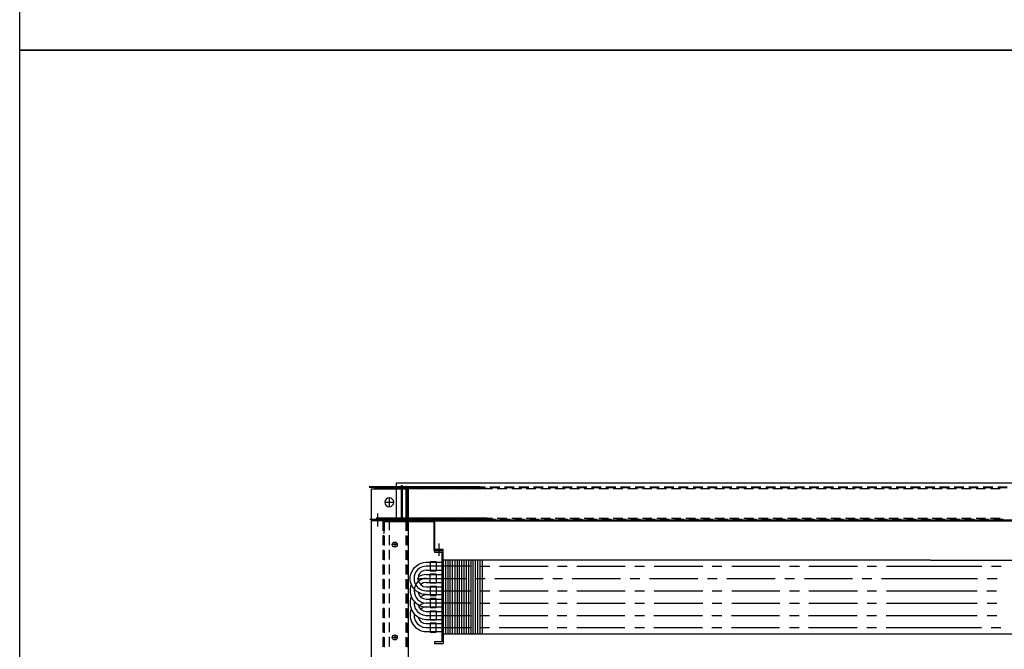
# Model space of a CAD drawing. Header units: millimetres. Extents: x -1574 to 74790, y -2818 to 13830.
# Tile 86 of 92: x 34132 to 34778, y 10808 to 11221. Entities that reach past the tile are written whole.
import ezdxf

# ---------------------------------------------------------------- set-up
doc = ezdxf.new("R2010")
doc.units = ezdxf.units.MM
doc.header["$MEASUREMENT"] = 0
doc.layers.add('ACMV-EQP-CHW', color=30, linetype='Continuous', true_color=0xff7f00)
doc.layers.add('FIRE-SPKLR-LGND-LINE', color=7, linetype='Continuous')

# ---------------------------------------------------------------- blocks, each defined once
blk = doc.blocks.new('AHU-3TR-CARRIER')
at = {"layer": 'ACMV-EQP-CHW'}
for points in [[(997.8, 752.1), (30.9, 752.1), (30.9, 706.3)], [(135.3, 747.4), (-2.8, 747.4)], [(135.3, 746.5), (-2.8, 746.5)], [(0, 707.2), (37.7, 707.2), (37.7, 749), (38.7, 749), (38.7, 706.3), (997.8, 706.3)], [(0, 745), (0, 0)], [(0, 745), (44.6, 745), (44.6, 705)], [(3.4, 747.4), (15.3, 747.4)], [(3.4, 746.5), (15.3, 746.5)], [(144.4, 745.3), (6.2, 745.3)], [(12.5, 745.3), (24.3, 745.3)], [(21.5, 747.4), (33.4, 747.4)], [(21.5, 746.5), (33.4, 746.5)], [(30.6, 745.3), (42.4, 745.3)], [(30.9, 747.4), (38.7, 747.4)], [(30.9, 746.5), (38.7, 746.5)], [(38.7, 745.3), (47.7, 745.3)], [(39.6, 747.4), (51.8, 747.4)], [(39.6, 746.5), (51.8, 746.5)], [(43, 745), (43, 706.3)], [(44.6, 747.4), (56.8, 747.4)], [(44.6, 746.5), (56.8, 746.5)], [(45.8, 747.4), (45.8, 493.9)], [(48.6, 745.3), (60.8, 745.3)], [(53.6, 745.3), (65.8, 745.3)], [(57.7, 747.4), (69.8, 747.4)], [(57.7, 746.5), (69.8, 746.5)], [(62.7, 747.4), (74.8, 747.4)], [(62.7, 746.5), (74.8, 746.5)], [(66.7, 745.3), (78.9, 745.3)], [(72, 745.3), (83.9, 745.3)], [(75.8, 747.4), (87.9, 747.4)], [(75.8, 746.5), (87.9, 746.5)], [(81.1, 747.4), (92.9, 747.4)], [(81.1, 746.5), (92.9, 746.5)], [(84.8, 745.3), (97, 745.3)], [(90.1, 745.3), (102, 745.3)], [(93.9, 747.4), (106, 747.4)], [(93.9, 746.5), (106, 746.5)], [(99.2, 747.4), (111, 747.4)], [(99.2, 746.5), (111, 746.5)], [(102.9, 745.3), (115.1, 745.3)], [(108.2, 745.3), (120.1, 745.3)], [(111.9, 747.4), (124.1, 747.4)], [(111.9, 746.5), (124.1, 746.5)], [(117.3, 747.4), (129.1, 747.4)], [(117.3, 746.5), (129.1, 746.5)], [(121, 745.3), (133.1, 745.3)], [(126.3, 745.3), (138.1, 745.3)], [(130, 747.4), (142.2, 747.4)], [(130, 746.5), (142.2, 746.5)], [(139.1, 745.3), (151.2, 745.3)], [(148.1, 747.4), (160.3, 747.4)], [(148.1, 746.5), (160.3, 746.5)], [(157.2, 745.3), (169.3, 745.3)], [(166.2, 747.4), (178.4, 747.4)], [(166.2, 746.5), (178.4, 746.5)], [(175.2, 745.3), (187.4, 745.3)], [(184.3, 747.4), (196.4, 747.4)], [(184.3, 746.5), (196.4, 746.5)], [(193.3, 745.3), (205.5, 745.3)], [(202.4, 747.4), (214.5, 747.4)], [(202.4, 746.5), (214.5, 746.5)], [(211.4, 745.3), (223.6, 745.3)], [(220.5, 747.4), (232.6, 747.4)], [(220.5, 746.5), (232.6, 746.5)], [(229.5, 745.3), (241.7, 745.3)], [(238.5, 747.4), (250.7, 747.4)], [(238.5, 746.5), (250.7, 746.5)], [(247.6, 745.3), (259.8, 745.3)], [(256.6, 747.4), (268.8, 747.4)], [(256.6, 746.5), (268.8, 746.5)], [(265.7, 745.3), (277.8, 745.3)], [(274.7, 747.4), (286.9, 747.4)], [(274.7, 746.5), (286.9, 746.5)], [(283.8, 745.3), (295.9, 745.3)], [(292.8, 747.4), (305, 747.4)], [(292.8, 746.5), (305, 746.5)], [(301.8, 745.3), (314, 745.3)], [(310.9, 747.4), (323.1, 747.4)], [(310.9, 746.5), (323.1, 746.5)], [(319.9, 745.3), (332.1, 745.3)], [(329.3, 747.4), (341.1, 747.4)], [(329.3, 746.5), (341.1, 746.5)], [(338.3, 745.3), (350.2, 745.3)], [(347.4, 747.4), (359.2, 747.4)], [(347.4, 746.5), (359.2, 746.5)], [(356.4, 745.3), (368.3, 745.3)], [(365.5, 747.4), (377.3, 747.4)], [(365.5, 746.5), (377.3, 746.5)], [(374.5, 745.3), (386.3, 745.3)], [(383.5, 747.4), (395.4, 747.4)], [(383.5, 746.5), (395.4, 746.5)], [(392.6, 745.3), (404.4, 745.3)], [(401.6, 747.4), (413.5, 747.4)], [(401.6, 746.5), (413.5, 746.5)], [(410.7, 745.3), (422.5, 745.3)], [(419.7, 747.4), (431.6, 747.4)], [(419.7, 746.5), (431.6, 746.5)], [(428.8, 745.3), (440.6, 745.3)], [(437.8, 747.4), (449.7, 747.4)], [(437.8, 746.5), (449.7, 746.5)], [(446.8, 745.3), (458.7, 745.3)], [(455.9, 747.4), (468, 747.4)], [(455.9, 746.5), (468, 746.5)], [(464.9, 745.3), (477.1, 745.3)], [(474, 747.4), (486.1, 747.4)], [(474, 746.5), (486.1, 746.5)], [(483, 745.3), (495.2, 745.3)], [(492.1, 747.4), (504.2, 747.4)], [(492.1, 746.5), (504.2, 746.5)], [(501.1, 745.3), (513.3, 745.3)], [(510.1, 747.4), (522.3, 747.4)], [(510.1, 746.5), (522.3, 746.5)], [(519.2, 745.3), (531.3, 745.3)], [(528.2, 747.4), (540.4, 747.4)], [(528.2, 746.5), (540.4, 746.5)], [(537.3, 745.3), (549.4, 745.3)], [(546.3, 747.4), (558.5, 747.4)], [(546.3, 746.5), (558.5, 746.5)], [(555.4, 745.3), (567.5, 745.3)], [(564.4, 747.4), (576.6, 747.4)], [(564.4, 746.5), (576.6, 746.5)], [(573.4, 745.3), (585.6, 745.3)], [(582.5, 747.4), (594.7, 747.4)], [(582.5, 746.5), (594.7, 746.5)], [(591.5, 745.3), (603.7, 745.3)], [(600.6, 747.4), (612.7, 747.4)], [(600.6, 746.5), (612.7, 746.5)], [(609.6, 745.3), (621.8, 745.3)], [(618.7, 747.4), (630.8, 747.4)], [(618.7, 746.5), (630.8, 746.5)], [(627.7, 745.3), (639.9, 745.3)], [(636.7, 747.4), (648.9, 747.4)], [(636.7, 746.5), (648.9, 746.5)], [(645.8, 745.3), (658, 745.3)], [(654.8, 747.4), (667, 747.4)], [(654.8, 746.5), (667, 746.5)], [(663.9, 745.3), (676, 745.3)], [(672.9, 747.4), (685.1, 747.4)], [(672.9, 746.5), (685.1, 746.5)], [(682, 745.3), (694.1, 745.3)], [(691, 747.4), (703.2, 747.4)], [(691, 746.5), (703.2, 746.5)], [(700, 745.3), (712.2, 745.3)], [(709.1, 747.4), (721.3, 747.4)], [(709.1, 746.5), (721.3, 746.5)], [(718.1, 745.3), (730.3, 745.3)], [(727.2, 747.4), (739.3, 747.4)], [(727.2, 746.5), (739.3, 746.5)], [(736.5, 745.3), (748.4, 745.3)], [(745.6, 747.4), (757.4, 747.4)], [(745.6, 746.5), (757.4, 746.5)], [(754.6, 745.3), (766.5, 745.3)], [(763.6, 747.4), (775.5, 747.4)], [(763.6, 746.5), (775.5, 746.5)], [(772.7, 745.3), (784.5, 745.3)], [(781.7, 747.4), (793.6, 747.4)], [(781.7, 746.5), (793.6, 746.5)], [(16.8, 728.1), (28.1, 728.1), (27.5, 730.3), (26.2, 731.9), (24.6, 733.1), (22.5, 733.7), (20.3, 733.1), (18.4, 731.9), (17.2, 730.3), (16.8, 728.1), (17.2, 725.9), (18.4, 724.1), (20.3, 722.8), (22.5, 722.5), (24.6, 722.8), (26.2, 724.1), (27.5, 725.9), (28.1, 728.1)], [(22.5, 733.7), (22.5, 722.5)], [(7.8, 714.1), (7.8, 697.9)], [(-1.9, 707.2), (10.3, 707.2)], [(38.7, 706.3), (0, 706.3)], [(0, 705.4), (14.3, 705.4), (14.3, 692.6)], [(144.4, 708.5), (6.2, 708.5)], [(12.5, 708.5), (24.3, 708.5)], [(15.3, 706.3), (15.3, 693.2)], [(15.3, 705), (1013.4, 705)], [(16.2, 707.2), (28.4, 707.2)], [(16.2, 705), (16.2, 692.6)], [(16.2, 689.8), (16.2, 704.1)], [(16.2, 704.1), (78, 704.1)], [(22.1, 706.3), (22.1, 693.2)], [(30.6, 708.5), (42.4, 708.5)], [(34.3, 707.2), (46.5, 707.2)], [(38.7, 708.5), (47.7, 708.5)], [(38.7, 707.2), (51.8, 707.2)], [(43, 706.3), (43, 692.6)], [(43, 706.3), (44.6, 706.3)], [(44.6, 705), (44.6, 692.6)], [(48.6, 708.5), (60.8, 708.5)], [(52.4, 707.2), (64.5, 707.2)], [(53.6, 708.5), (65.8, 708.5)], [(57.7, 707.2), (69.9, 707.2)], [(66.7, 708.5), (78.9, 708.5)], [(70.5, 707.2), (82.6, 707.2)], [(72, 708.5), (83.9, 708.5)], [(75.8, 707.2), (87.9, 707.2)], [(77.9, 704.1), (77.9, 668.2), (89.8, 668.2), (89.8, 669.2), (78.9, 669.2), (78.9, 705)], [(78.9, 705), (78.9, 669.2)], [(84.8, 708.5), (97, 708.5)], [(88.6, 707.2), (100.7, 707.2)], [(90.1, 708.5), (102, 708.5)], [(93.9, 707.2), (106, 707.2)], [(102.9, 708.5), (115.1, 708.5)], [(106.6, 707.2), (118.8, 707.2)], [(108.2, 708.5), (120.1, 708.5)], [(111.9, 707.2), (124.1, 707.2)], [(121, 708.5), (133.1, 708.5)], [(124.7, 707.2), (136.9, 707.2)], [(126.3, 708.5), (138.1, 708.5)], [(130, 707.2), (142.2, 707.2)], [(139.1, 708.5), (151.2, 708.5)], [(142.8, 707.2), (155, 707.2)], [(157.2, 708.5), (169.3, 708.5)], [(160.9, 707.2), (173.1, 707.2)], [(175.2, 708.5), (187.4, 708.5)], [(179.3, 707.2), (191.2, 707.2)], [(193.3, 708.5), (205.5, 708.5)], [(197.4, 707.2), (209.2, 707.2)], [(211.4, 708.5), (223.6, 708.5)], [(215.5, 707.2), (227.3, 707.2)], [(229.5, 708.5), (241.7, 708.5)], [(233.6, 707.2), (245.4, 707.2)], [(247.6, 708.5), (259.8, 708.5)], [(251.6, 707.2), (263.5, 707.2)], [(265.7, 708.5), (277.8, 708.5)], [(269.7, 707.2), (281.6, 707.2)], [(283.8, 708.5), (295.9, 708.5)], [(287.8, 707.2), (299.7, 707.2)], [(301.8, 708.5), (314, 708.5)], [(305.9, 707.2), (318.1, 707.2)], [(319.9, 708.5), (332.1, 708.5)], [(324, 707.2), (336.1, 707.2)], [(338.3, 708.5), (350.2, 708.5)], [(342.1, 707.2), (354.2, 707.2)], [(356.4, 708.5), (368.3, 708.5)], [(360.2, 707.2), (372.3, 707.2)], [(374.5, 708.5), (386.3, 708.5)], [(378.2, 707.2), (390.4, 707.2)], [(392.6, 708.5), (404.4, 708.5)], [(396.3, 707.2), (408.5, 707.2)], [(410.7, 708.5), (422.5, 708.5)], [(414.4, 707.2), (426.6, 707.2)], [(428.8, 708.5), (440.6, 708.5)], [(432.5, 707.2), (444.7, 707.2)], [(446.8, 708.5), (458.7, 708.5)], [(450.6, 707.2), (462.7, 707.2)], [(464.9, 708.5), (477.1, 708.5)], [(468.7, 707.2), (480.8, 707.2)], [(483, 708.5), (495.2, 708.5)], [(486.8, 707.2), (498.9, 707.2)], [(501.1, 708.5), (513.3, 708.5)], [(504.8, 707.2), (517, 707.2)], [(519.2, 708.5), (531.3, 708.5)], [(522.9, 707.2), (535.1, 707.2)], [(537.3, 708.5), (549.4, 708.5)], [(541, 707.2), (553.2, 707.2)], [(555.4, 708.5), (567.5, 708.5)], [(559.1, 707.2), (571.3, 707.2)], [(573.4, 708.5), (585.6, 708.5)], [(577.2, 707.2), (589.4, 707.2)], [(591.5, 708.5), (603.7, 708.5)], [(595.6, 707.2), (607.4, 707.2)], [(609.6, 708.5), (621.8, 708.5)], [(613.7, 707.2), (625.5, 707.2)], [(627.7, 708.5), (639.9, 708.5)], [(631.8, 707.2), (643.6, 707.2)], [(645.8, 708.5), (658, 708.5)], [(649.8, 707.2), (661.7, 707.2)], [(663.9, 708.5), (676, 708.5)], [(667.9, 707.2), (679.8, 707.2)], [(682, 708.5), (694.1, 708.5)], [(686, 707.2), (697.9, 707.2)], [(700, 708.5), (712.2, 708.5)], [(704.1, 707.2), (715.9, 707.2)], [(718.1, 708.5), (730.3, 708.5)], [(722.2, 707.2), (734.3, 707.2)], [(736.5, 708.5), (748.4, 708.5)], [(740.3, 707.2), (752.4, 707.2)], [(754.6, 708.5), (766.5, 708.5)], [(758.4, 707.2), (770.5, 707.2)], [(772.7, 708.5), (784.5, 708.5)], [(776.4, 707.2), (788.6, 707.2)], [(15.3, 689.8), (16.2, 689.8)], [(14.3, 686.6), (14.3, 674.5)], [(15.3, 687), (15.3, 674.8)], [(16.2, 686.3), (16.2, 674.2)], [(22.1, 687), (22.1, 674.8)], [(29.3, 678.8), (29.3, 672.3)], [(43, 686.6), (43, 674.5)], [(44.6, 686.3), (44.6, 674.2)], [(84.2, 676.7), (84.2, 661.4)], [(14.3, 668.6), (14.3, 656.4)], [(15.3, 668.9), (15.3, 656.7)], [(16.2, 668.2), (16.2, 656.1)], [(22.1, 668.9), (22.1, 656.7)], [(32.4, 675.4), (26.2, 675.4)], [(43, 668.6), (43, 656.4)], [(44.6, 668.2), (44.6, 656.1)], [(89.8, 656.1), (89.8, 668.2), (78.9, 668.2), (78.9, 666.1), (87.9, 666.1)], [(87.9, 666.1), (87.9, 554.1), (78.9, 554.1)], [(73.3, 654.2), (73.3, 642.7)], [(73.3, 654.2), (80.8, 654.2)], [(80.8, 654.2), (80.8, 642.7)], [(697.9, 656.1), (89.8, 656.1), (89.8, 564.1), (697.9, 564.1)], [(92.6, 656.1), (92.6, 564.1)], [(95.4, 656.1), (95.4, 564.1)], [(98.2, 656.1), (98.2, 564.1)], [(101, 656.1), (101, 564.1)], [(104.2, 656.1), (104.2, 564.1)], [(107, 656.1), (107, 564.1)], [(109.8, 656.1), (109.8, 564.1)], [(112.6, 656.1), (112.6, 564.1)], [(115.4, 656.1), (115.4, 564.1)], [(118.2, 656.1), (118.2, 564.1)], [(121.3, 656.1), (121.3, 564.1)], [(124.1, 656.1), (124.1, 564.1)], [(126.9, 656.1), (126.9, 564.1)], [(129.7, 656.1), (129.7, 564.1)], [(132.5, 656.1), (132.5, 564.1)], [(135.3, 656.1), (135.3, 564.1)], [(138.5, 656.1), (138.5, 564.1)], [(697.9, 656.1), (892, 656.1)], [(14.3, 650.5), (14.3, 638.3)], [(15.3, 650.8), (15.3, 638.6)], [(16.2, 650.2), (16.2, 638)], [(22.1, 650.8), (22.2, 638.6)], [(43, 650.5), (43, 638.3)], [(44.6, 650.2), (44.6, 638)], [(68.6, 643.6), (65.5, 643), (62.7, 641.7), (60.5, 639.6), (58.9, 637.1), (58.3, 633.9), (58.6, 630.8), (59.6, 628), (61.7, 625.5)], [(68.6, 643.6), (87.9, 643.6)], [(73.3, 642.7), (80.8, 642.7)], [(136, 648.6), (147.8, 648.6)], [(160, 648.6), (220.5, 648.6)], [(232.3, 648.6), (244.5, 648.6)], [(256.6, 648.6), (316.8, 648.6)], [(329, 648.6), (341.1, 648.6)], [(353, 648.6), (413.5, 648.6)], [(425.3, 648.6), (437.5, 648.6)], [(449.7, 648.6), (509.8, 648.6)], [(522, 648.6), (534.2, 648.6)], [(546, 648.6), (606.5, 648.6)], [(618.7, 648.6), (630.5, 648.6)], [(642.7, 648.6), (697.9, 648.6)], [(697.9, 648.6), (761.8, 648.6)], [(774, 648.6), (786.1, 648.6)], [(14.3, 632.4), (14.3, 620.2)], [(15.3, 632.7), (15.3, 620.5)], [(16.2, 632.1), (16.2, 619.9)], [(22.2, 632.7), (22.2, 620.5)], [(43, 632.4), (43, 620.2)], [(44.6, 632.1), (44.6, 619.9)], [(48.3, 633.3), (48.3, 633.6)], [(57.1, 633.3), (117.9, 633.3)], [(68.6, 638), (63.3, 637.4), (58.3, 635.2)], [(68.6, 628.3), (64.9, 627.7), (61.7, 625.5)], [(68.6, 638), (87.9, 638)], [(68.6, 628.3), (87.9, 628.3)], [(130, 633.3), (142.2, 633.3)], [(154, 633.3), (214.5, 633.3)], [(226.4, 633.3), (238.5, 633.3)], [(250.7, 633.3), (310.9, 633.3)], [(323.1, 633.3), (335.2, 633.3)], [(347.1, 633.3), (407.5, 633.3)], [(419.7, 633.3), (431.6, 633.3)], [(443.7, 633.3), (503.9, 633.3)], [(516.1, 633.3), (528.2, 633.3)], [(540.4, 633.3), (600.6, 633.3)], [(612.7, 633.3), (624.6, 633.3)], [(636.7, 633.3), (697.9, 633.3)], [(697.9, 633.3), (756.5, 633.3)], [(768.6, 633.3), (780.8, 633.3)], [(14.3, 614.3), (14.3, 602.1)], [(15.3, 614.6), (15.3, 602.4)], [(22.2, 614.6), (22.2, 602.4)], [(43, 614.3), (43, 602.1)], [(68.6, 613.1), (63.3, 613.7), (58.3, 615.9), (59.9, 612.4), (62, 609.6), (65.2, 608.1), (68.6, 607.4)], [(59.9, 614.9), (58.9, 614.3)], [(61.7, 625.5), (64.9, 623.3), (68.6, 622.7)], [(68.6, 622.7), (87.9, 622.7)], [(73.3, 623.7), (73.3, 612.1)], [(73.3, 623.7), (80.8, 623.7)], [(80.8, 623.7), (80.8, 612.1)], [(136, 617.7), (147.8, 617.7)], [(160, 617.7), (220.5, 617.7)], [(232.3, 617.7), (244.5, 617.7)], [(256.6, 617.7), (316.8, 617.7)], [(329, 617.7), (341.1, 617.7)], [(353, 617.7), (413.5, 617.7)], [(425.3, 617.7), (437.5, 617.7)], [(449.7, 617.7), (509.8, 617.7)], [(522, 617.7), (534.2, 617.7)], [(546, 617.7), (606.5, 617.7)], [(618.7, 617.7), (630.5, 617.7)], [(642.7, 617.7), (697.9, 617.7)], [(697.9, 617.7), (755.9, 617.7)], [(768, 617.7), (780.2, 617.7)], [(16.2, 614), (16.2, 601.8)], [(44.6, 614), (44.6, 601.8)], [(53.3, 604.6), (53.6, 600.3), (54.9, 595.9), (57.1, 592.5), (60.5, 589.7), (64.2, 587.8), (68.6, 587.2)], [(123.8, 602.4), (68.6, 602.4), (65.2, 602.1), (61.7, 600.9), (58.9, 599)], [(68.6, 613), (64.9, 612.1), (61.7, 610.2)], [(68.6, 613), (87.9, 613)], [(68.6, 607.4), (87.9, 607.4)], [(73.3, 612.1), (80.8, 612.1)], [(136, 602.4), (147.8, 602.4)], [(160, 602.4), (220.5, 602.4)], [(232.3, 602.4), (244.5, 602.4)], [(256.6, 602.4), (316.8, 602.4)], [(329, 602.4), (341.1, 602.4)], [(353, 602.4), (413.5, 602.4)], [(425.3, 602.4), (437.5, 602.4)], [(449.7, 602.4), (509.8, 602.4)], [(522, 602.4), (534.2, 602.4)], [(546, 602.4), (606.5, 602.4)], [(618.7, 602.4), (630.5, 602.4)], [(642.7, 602.4), (697.9, 602.4)], [(697.9, 602.4), (756.2, 602.4)], [(768.3, 602.4), (780.5, 602.4)], [(14.3, 595.9), (14.3, 584)], [(15.3, 596.5), (15.3, 584.4)], [(16.2, 595.9), (16.2, 583.7)], [(22.2, 596.5), (22.2, 584.4)], [(43, 596.2), (43, 584)], [(44.6, 595.9), (44.6, 583.7)], [(58.3, 600.3), (59.9, 597.1), (62, 594.3), (65.2, 592.8), (68.6, 592.2)], [(68.6, 597.8), (87.9, 597.8)], [(68.6, 592.2), (87.9, 592.2)], [(73.3, 592.8), (73.3, 581.6)], [(73.3, 592.8), (80.8, 592.8)], [(80.8, 592.8), (80.8, 581.6)], [(14.3, 577.8), (14.3, 566)], [(15.3, 578.4), (15.3, 566.3)], [(16.2, 577.8), (16.2, 565.6)], [(22.2, 578.4), (22.2, 566.3)], [(43, 578.1), (43, 566)], [(44.6, 577.8), (44.6, 565.6)], [(53.3, 589), (53.6, 585), (54.9, 580.6), (57.1, 577.2), (60.5, 574.4), (64.2, 572.5), (68.6, 571.9)], [(58.3, 585), (59.9, 581.9), (62, 579.1), (65.2, 577.5), (68.6, 576.9)], [(68, 587.2), (123.5, 587.2)], [(73.3, 581.6), (80.8, 581.6)], [(135.6, 587.2), (147.5, 587.2)], [(159.7, 587.2), (220.2, 587.2)], [(232, 587.2), (244.1, 587.2)], [(256.3, 587.2), (316.5, 587.2)], [(328.7, 587.2), (340.8, 587.2)], [(352.7, 587.2), (413.2, 587.2)], [(425, 587.2), (437.2, 587.2)], [(449.3, 587.2), (509.5, 587.2)], [(521.7, 587.2), (533.8, 587.2)], [(545.7, 587.2), (606.2, 587.2)], [(618.3, 587.2), (630.2, 587.2)], [(642.4, 587.2), (697.9, 587.2)], [(697.9, 587.2), (756.2, 587.2)], [(768.3, 587.2), (780.5, 587.2)], [(68, 571.9), (123.5, 571.9)], [(68.6, 576.9), (87.9, 576.9)], [(135.6, 571.9), (147.5, 571.9)], [(159.7, 571.9), (220.2, 571.9)], [(232, 571.9), (244.1, 571.9)], [(256.3, 571.9), (316.5, 571.9)], [(328.7, 571.9), (340.8, 571.9)], [(352.7, 571.9), (413.2, 571.9)], [(425, 571.9), (437.2, 571.9)], [(449.3, 571.9), (509.5, 571.9)], [(521.7, 571.9), (533.8, 571.9)], [(545.7, 571.9), (606.2, 571.9)], [(618.3, 571.9), (630.2, 571.9)], [(642.4, 571.9), (697.9, 571.9)], [(697.9, 571.9), (761.2, 571.9)], [(773.3, 571.9), (785.5, 571.9)], [(14.3, 559.7), (14.3, 547.9)], [(15.3, 560.4), (15.3, 548.2)], [(16.2, 559.7), (16.2, 547.6)], [(22.2, 560.4), (22.2, 548.2)], [(32.4, 559.7), (26.2, 559.7)], [(29.3, 562.8), (29.3, 556.6)], [(43, 560), (43, 547.9)], [(44.6, 559.7), (44.6, 547.6)], [(78.9, 554.1), (78.9, 552.2), (89.8, 552.2)], [(89.8, 564.1), (89.8, 552.2)], [(449.3, 564.1), (479.3, 564.1)], [(697.9, 564.1), (892, 564.1)]]:
    blk.add_lwpolyline(points, dxfattribs=at)
for points in [[(58.3, 615.9, -0.756425), (68.6, 653.3), (87.9, 653.3)], [(123.8, 648.6), (68.6, 648.6, 0.990445), (68.6, 617.7), (123.8, 617.7)], [(49.9, 625.5, 0.532967), (68.6, 597.8), (64.9, 596.8), (61.7, 595)], [(49.9, 610.2, 0.5248), (68.6, 582.2), (87.9, 582.2)], [(49.9, 595, 0.5248), (68.6, 566.9), (87.9, 566.9)]]:
    blk.add_lwpolyline(points, format="xyb", dxfattribs=at)
for points in [[(80.8, 638.9), (80.8, 627.4), (73.3, 627.4), (73.3, 638.9)], [(80.8, 608.1), (73.3, 608.1), (73.3, 596.8), (80.8, 596.8)], [(73.3, 566.3), (80.8, 566.3), (80.8, 577.5), (73.3, 577.5)]]:
    blk.add_lwpolyline(points, close=True, dxfattribs=at)
for centre in [(29.3, 675.4), (29.3, 559.7)]:
    blk.add_circle(centre, 3.18, dxfattribs=at)
blk.add_arc((68.8, 617.9), 15.4, 90.5501, 269.4499, dxfattribs=at)

msp = doc.modelspace()

# ---------------------------------------------------------------- linework, layer by layer
at = {"layer": 'FIRE-SPKLR-LGND-LINE'}
for points in [[(35132.27, 11701.2), (35132.27, 11201.2), (34132.27, 11201.2), (34132.27, 11701.2)], [(35132.27, 11201.2), (35132.27, 10201.2), (34132.27, 10201.2), (34132.27, 11201.2)]]:
    msp.add_lwpolyline(points, close=True, dxfattribs=at)

# ---------------------------------------------------------------- block references
at = {"layer": 'ACMV-EQP-CHW', "xscale": 0.525944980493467, "yscale": 0.525944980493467, "zscale": 0.525944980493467}
msp.add_blockref('AHU-3TR-CARRIER', (34363.02, 10521.88), dxfattribs=at)

doc.saveas('drawing.dxf')
